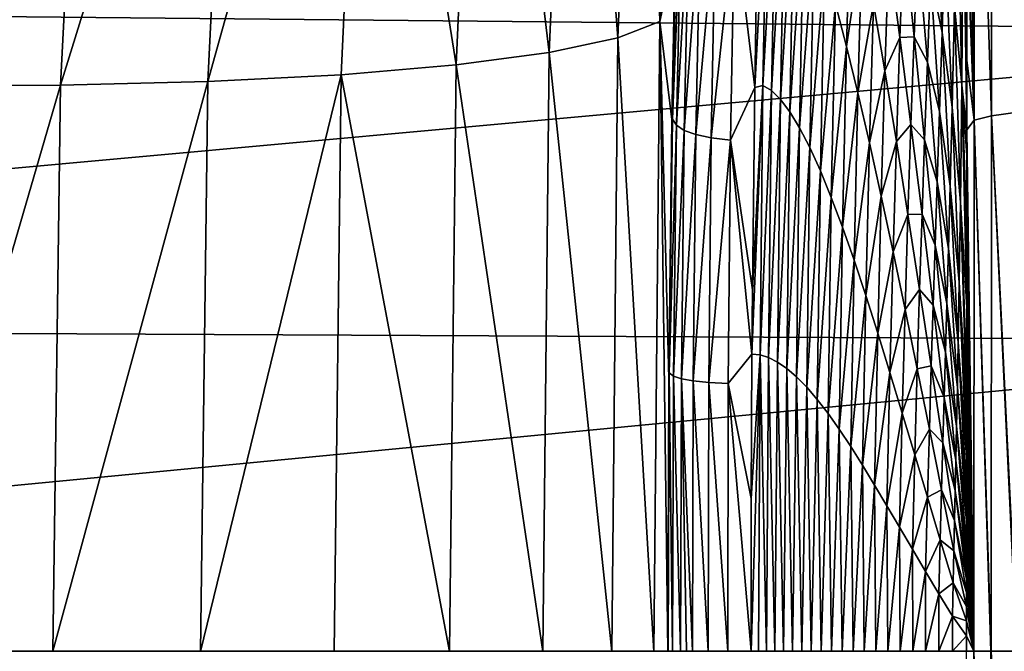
# Model space of a CAD drawing. Header units: metres. Extents: x -128 to 146, y -23 to 80.
# Tile 92 of 113: x 137.26 to 141.48, y 0 to 2.71. Entities that reach past the tile are written whole.
import ezdxf

# ---------------------------------------------------------------- set-up
doc = ezdxf.new("R2010")
doc.units = ezdxf.units.M
doc.layers.add('solid_509241_SW0001', color=7, linetype='CONTINUOUS')

msp = doc.modelspace()

# ---------------------------------------------------------------- linework, layer by layer
at = {"layer": 'solid_509241_SW0001'}
for points in [[(139.928604, 5.196701, -25.081459), (140.107346, 5.333454, -25.736666), (140.003174, 2.699121, -26.164206)], [(140.003174, 2.699121, -26.164206), (140.107346, 5.333454, -25.736666), (140.068314, 3.002929, -26.816273)], [(139.636429, 5.076523, -24.464907), (139.928604, 5.196701, -25.081459), (139.823349, 2.628612, -25.494438)], [(139.823349, 2.628612, -25.494438), (139.928604, 5.196701, -25.081459), (140.003174, 2.699121, -26.164206)], [(139.239731, 4.976585, -23.905807), (139.636429, 5.076523, -24.464907), (139.529175, 2.565876, -24.86562)], [(139.529175, 2.565876, -24.86562), (139.636429, 5.076523, -24.464907), (139.823349, 2.628612, -25.494438)], [(138.75061, 4.899935, -23.421213), (139.239731, 4.976585, -23.905807), (139.129593, 2.512826, -24.296923)], [(139.129593, 2.512826, -24.296923), (139.239731, 4.976585, -23.905807), (139.529175, 2.565876, -24.86562)], [(138.065826, 2.441911, -23.406898), (138.75061, 4.899935, -23.421213), (138.63681, 2.47108, -23.805691)], [(138.065826, 2.441911, -23.406898), (138.183975, 4.84891, -23.0259), (138.75061, 4.899935, -23.421213)], [(138.63681, 2.47108, -23.805691), (138.75061, 4.899935, -23.421213), (139.129593, 2.512826, -24.296923)], [(136.760834, 2.424451, -22.932096), (136.889145, 4.829131, -22.548239), (137.557114, 4.825066, -22.73192)], [(136.760834, 2.424451, -22.932096), (137.557114, 4.825066, -22.73192), (137.434097, 2.426208, -23.112711)], [(137.434097, 2.426208, -23.112711), (138.183975, 4.84891, -23.0259), (138.065826, 2.441911, -23.406898)], [(137.434097, 2.426208, -23.112711), (137.557114, 4.825066, -22.73192), (138.183975, 4.84891, -23.0259)], [(141.350616, 4.520155, -78.475143), (141.424454, 4.557742, -78.633148), (141.423569, 2.29491, -79.035934)], [(141.423569, 2.29491, -79.035934), (141.424454, 4.557742, -78.633148), (141.536469, 2.310904, -79.173141)], [(141.424454, 4.557742, -78.633148), (141.536957, 4.589752, -78.767868), (141.536469, 2.310904, -79.173141)], [(141.349243, 2.276073, -78.874847), (141.320023, 4.136559, -78.383751), (141.350616, 4.520155, -78.475143)], [(141.349243, 2.276073, -78.874847), (141.350616, 4.520155, -78.475143), (141.423569, 2.29491, -79.035934)], [(141.349243, 2.276073, -78.874847), (141.319733, 3.772978, -78.460083), (141.320023, 4.136559, -78.383751)], [(129.853088, 2.789958, 22.830158), (143.682312, 2.658035, 22.845894), (143.681198, 3.97619, 22.653696)], [(141.349243, 2.276073, -78.874847), (141.319122, 3.05907, -78.588898), (141.319733, 3.772978, -78.460083)], [(140.409439, 2.415932, -55.082745), (140.418915, 2.967629, -55.137455), (140.464355, 3.460566, -56.508732)], [(140.444366, 2.425293, -56.376255), (140.409439, 2.415932, -55.082745), (140.464355, 3.460566, -56.508732)], [(140.444366, 2.425293, -56.376255), (140.464355, 3.460566, -56.508732), (140.500504, 3.42729, -57.826881)], [(140.480957, 2.40272, -57.677608), (140.444366, 2.425293, -56.376255), (140.500504, 3.42729, -57.826881)], [(140.480957, 2.40272, -57.677608), (140.500504, 3.42729, -57.826881), (140.538574, 3.372802, -59.153515)], [(140.519424, 2.365164, -58.98584), (140.480957, 2.40272, -57.677608), (140.538574, 3.372802, -59.153515)], [(140.519424, 2.365164, -58.98584), (140.538574, 3.372802, -59.153515), (140.578522, 3.2965, -60.484806)], [(141.26474, 2.766001, -77.470604), (141.276077, 3.366376, -77.581398), (141.296677, 2.425668, -78.214989)], [(141.296677, 2.425668, -78.214989), (141.276077, 3.366376, -77.581398), (141.302658, 3.348902, -78.170731)], [(141.296677, 2.425668, -78.214989), (141.302658, 3.348902, -78.170731), (141.318359, 2.234305, -78.703743)], [(141.318649, 2.533448, -78.666275), (141.318359, 2.234305, -78.703743), (141.302658, 3.348902, -78.170731)], [(141.319122, 3.05907, -78.588898), (141.318649, 2.533448, -78.666275), (141.302658, 3.348902, -78.170731)], [(140.559692, 2.312127, -60.2981), (140.519424, 2.365164, -58.98584), (140.578522, 3.2965, -60.484806)], [(140.559692, 2.312127, -60.2981), (140.578522, 3.2965, -60.484806), (140.620255, 3.198127, -61.817085)], [(140.80249, 2.592485, -67.082115), (140.754913, 2.773894, -65.782913), (140.822342, 3.295956, -67.341156)], [(140.80249, 2.592485, -67.082115), (140.822342, 3.295956, -67.341156), (140.869736, 3.044998, -68.621605)], [(141.16217, 2.889443, -75.263306), (141.177383, 3.298048, -75.459206), (141.212006, 2.652185, -76.380867)], [(141.212006, 2.652185, -76.380867), (141.177383, 3.298048, -75.459206), (141.224503, 3.070293, -76.537117)], [(140.078445, 3.27433, -30.697319), (140.056488, 2.280842, -30.711903), (140.068314, 3.002929, -26.816273)], [(140.095581, 3.236609, -34.707539), (140.056488, 2.280842, -30.711903), (140.078445, 3.27433, -30.697319)], [(140.074081, 2.254626, -34.720581), (140.056488, 2.280842, -30.711903), (140.095581, 3.236609, -34.707539)], [(140.074081, 2.254626, -34.720581), (140.095581, 3.236609, -34.707539), (140.128113, 3.204188, -38.73304)], [(140.074081, 2.254626, -34.720581), (140.128113, 3.204188, -38.73304), (140.107437, 2.232433, -38.740833)], [(140.107437, 2.232433, -38.740833), (140.128113, 3.204188, -38.73304), (140.176483, 3.177126, -42.783863)], [(140.107437, 2.232433, -38.740833), (140.176483, 3.177126, -42.783863), (140.156906, 2.214311, -42.780266)], [(140.156906, 2.214311, -42.780266), (140.176483, 3.177126, -42.783863), (140.241287, 3.155678, -46.868313)], [(140.60173, 2.243372, -61.611637), (140.559692, 2.312127, -60.2981), (140.620255, 3.198127, -61.817085)], [(140.60173, 2.243372, -61.611637), (140.620255, 3.198127, -61.817085), (140.663651, 3.077815, -63.146702)], [(140.156906, 2.214311, -42.780266), (140.241287, 3.155678, -46.868313), (140.222946, 2.200449, -46.84515)], [(140.222946, 2.200449, -46.84515), (140.241287, 3.155678, -46.868313), (140.32309, 3.139906, -50.992653)], [(140.222946, 2.200449, -46.84515), (140.32309, 3.139906, -50.992653), (140.305984, 2.19089, -50.940231)], [(140.305984, 2.19089, -50.940231), (140.32309, 3.139906, -50.992653), (140.409439, 2.415932, -55.082745)], [(140.32309, 3.139906, -50.992653), (140.418915, 2.967629, -55.137455), (140.409439, 2.415932, -55.082745)], [(140.645447, 2.158962, -62.923714), (140.60173, 2.243372, -61.611637), (140.663651, 3.077815, -63.146702)], [(140.645447, 2.158962, -62.923714), (140.663651, 3.077815, -63.146702), (140.708572, 2.936098, -64.469902)], [(140.851151, 2.393497, -68.364143), (140.80249, 2.592485, -67.082115), (140.869736, 3.044998, -68.621605)], [(140.851151, 2.393497, -68.364143), (140.869736, 3.044998, -68.621605), (140.917953, 2.774399, -69.877373)], [(141.031158, 2.629673, -72.520828), (140.983978, 2.988518, -71.341026), (141.047653, 3.063177, -72.739647)], [(141.031158, 2.629673, -72.520828), (141.047653, 3.063177, -72.739647), (141.092453, 2.633816, -73.858444)], [(141.092453, 2.633816, -73.858444), (141.047653, 3.063177, -72.739647), (141.107315, 3.025332, -74.049583)], [(141.212006, 2.652185, -76.380867), (141.224503, 3.070293, -76.537117), (141.255005, 2.331695, -77.35434)], [(141.255005, 2.331695, -77.35434), (141.224503, 3.070293, -76.537117), (141.26474, 2.766001, -77.470604)], [(141.349243, 2.276073, -78.874847), (141.318649, 2.533448, -78.666275), (141.319122, 3.05907, -78.588898)], [(140.003174, 2.699121, -26.164206), (140.068314, 3.002929, -26.816273), (140.053741, 2.278307, -26.897341)], [(140.056488, 2.280842, -30.711903), (140.053741, 2.278307, -26.897341), (140.068314, 3.002929, -26.816273)], [(141.092453, 2.633816, -73.858444), (141.107315, 3.025332, -74.049583), (141.149139, 2.524568, -75.095833)], [(141.149139, 2.524568, -75.095833), (141.107315, 3.025332, -74.049583), (141.16217, 2.889443, -75.263306)], [(140.966797, 2.486817, -71.105629), (140.917953, 2.774399, -69.877373), (140.983978, 2.988518, -71.341026)], [(140.966797, 2.486817, -71.105629), (140.983978, 2.988518, -71.341026), (141.031158, 2.629673, -72.520828)], [(140.69072, 2.05926, -64.231506), (140.645447, 2.158962, -62.923714), (140.708572, 2.936098, -64.469902)], [(140.69072, 2.05926, -64.231506), (140.708572, 2.936098, -64.469902), (140.754913, 2.773894, -65.782913)], [(141.149139, 2.524568, -75.095833), (141.16217, 2.889443, -75.263306), (141.200592, 2.313394, -76.226044)], [(141.200592, 2.313394, -76.226044), (141.16217, 2.889443, -75.263306), (141.212006, 2.652185, -76.380867)], [(129.853088, 2.789958, 22.830158), (129.853088, 1.397561, 22.9575), (143.682312, 2.658035, 22.845894)], [(140.737457, 1.944923, -65.532188), (140.69072, 2.05926, -64.231506), (140.754913, 2.773894, -65.782913)], [(140.737457, 1.944923, -65.532188), (140.754913, 2.773894, -65.782913), (140.80249, 2.592485, -67.082115)], [(140.900742, 2.178878, -69.626091), (140.851151, 2.393497, -68.364143), (140.917953, 2.774399, -69.877373)], [(140.900742, 2.178878, -69.626091), (140.917953, 2.774399, -69.877373), (140.966797, 2.486817, -71.105629)], [(141.255005, 2.331695, -77.35434), (141.26474, 2.766001, -77.470604), (141.290695, 1.924114, -78.167992)], [(141.290695, 1.924114, -78.167992), (141.26474, 2.766001, -77.470604), (141.296677, 2.425668, -78.214989)], [(129.853088, 1.397561, 22.9575), (143.683609, 1.330919, 22.96146), (143.682312, 2.658035, 22.845894)], [(139.823349, 2.628612, -25.494438), (140.003174, 2.699121, -26.164206), (139.976639, -0.000146, -26.309765)], [(140.003174, 2.699121, -26.164206), (140.036636, 0, -27.00498), (139.976639, -0.000146, -26.309765)], [(140.003174, 2.699121, -26.164206), (140.040726, 1.169411, -26.97711), (140.036636, 0, -27.00498)], [(140.003174, 2.699121, -26.164206), (140.053741, 2.278307, -26.897341), (140.040726, 1.169411, -26.97711)], [(139.529175, 2.565876, -24.86562), (139.823349, 2.628612, -25.494438), (139.796494, -0.000164, -25.634901)], [(139.823349, 2.628612, -25.494438), (139.976639, -0.000146, -26.309765), (139.796494, -0.000164, -25.634901)], [(141.016113, 2.185107, -72.304176), (140.966797, 2.486817, -71.105629), (141.031158, 2.629673, -72.520828)], [(141.016113, 2.185107, -72.304176), (141.031158, 2.629673, -72.520828), (141.078598, 2.257067, -73.664635)], [(141.078598, 2.257067, -73.664635), (141.031158, 2.629673, -72.520828), (141.092453, 2.633816, -73.858444)], [(141.078598, 2.257067, -73.664635), (141.092453, 2.633816, -73.858444), (141.137329, 2.191628, -74.935905)], [(141.137329, 2.191628, -74.935905), (141.092453, 2.633816, -73.858444), (141.149139, 2.524568, -75.095833)], [(141.200592, 2.313394, -76.226044), (141.212006, 2.652185, -76.380867), (141.246735, 1.993168, -77.248146)], [(141.246735, 1.993168, -77.248146), (141.212006, 2.652185, -76.380867), (141.255005, 2.331695, -77.35434)], [(140.785538, 1.816885, -66.823021), (140.737457, 1.944923, -65.532188), (140.80249, 2.592485, -67.082115)], [(140.785538, 1.816885, -66.823021), (140.80249, 2.592485, -67.082115), (140.851151, 2.393497, -68.364143)], [(139.129593, 2.512826, -24.296923), (139.529175, 2.565876, -24.86562), (139.501709, -0.000172, -25.001663)], [(139.529175, 2.565876, -24.86562), (139.796494, -0.000164, -25.634901), (139.501709, -0.000172, -25.001663)], [(141.349243, 2.276073, -78.874847), (141.318359, 2.234305, -78.703743), (141.318649, 2.533448, -78.666275)], [(138.63681, 2.47108, -23.805691), (139.129593, 2.512826, -24.296923), (139.101257, -0.000168, -24.429361)], [(139.129593, 2.512826, -24.296923), (139.501709, -0.000172, -25.001663), (139.101257, -0.000168, -24.429361)], [(141.137329, 2.191628, -74.935905), (141.149139, 2.524568, -75.095833), (141.190964, 2.012058, -76.096161)], [(141.190964, 2.012058, -76.096161), (141.149139, 2.524568, -75.095833), (141.200592, 2.313394, -76.226044)], [(138.63681, 2.47108, -23.805691), (138.607346, -0.000154, -23.935448), (138.035049, -0.000129, -23.534981)], [(138.065826, 2.441911, -23.406898), (138.63681, 2.47108, -23.805691), (138.035049, -0.000129, -23.534981)], [(138.63681, 2.47108, -23.805691), (139.101257, -0.000168, -24.429361), (138.607346, -0.000154, -23.935448)], [(140.951111, 1.950843, -70.865585), (140.900742, 2.178878, -69.626091), (140.966797, 2.486817, -71.105629)], [(140.951111, 1.950843, -70.865585), (140.966797, 2.486817, -71.105629), (141.016113, 2.185107, -72.304176)], [(137.434097, 2.426208, -23.112711), (137.401825, -0.000094, -23.240175), (136.726959, -0.00005, -23.060019)], [(136.760834, 2.424451, -22.932096), (137.434097, 2.426208, -23.112711), (136.726959, -0.00005, -23.060019)], [(138.065826, 2.441911, -23.406898), (138.035049, -0.000129, -23.534981), (137.401825, -0.000094, -23.240175)], [(137.434097, 2.426208, -23.112711), (138.065826, 2.441911, -23.406898), (137.401825, -0.000094, -23.240175)], [(140.305984, 2.19089, -50.940231), (140.409439, 2.415932, -55.082745), (140.399506, 1.549193, -55.025494)], [(140.397446, 1.272945, -55.013561), (140.399506, 1.549193, -55.025494), (140.444366, 2.425293, -56.376255)], [(140.43219, 1.27052, -56.288677), (140.397446, 1.272945, -55.013561), (140.444366, 2.425293, -56.376255)], [(140.399506, 1.549193, -55.025494), (140.409439, 2.415932, -55.082745), (140.444366, 2.425293, -56.376255)], [(140.43219, 1.27052, -56.288677), (140.444366, 2.425293, -56.376255), (140.480957, 2.40272, -57.677608)], [(141.290695, 1.924114, -78.167992), (141.296677, 2.425668, -78.214989), (141.317566, 1.472677, -78.778)], [(141.318253, 2.124171, -78.716362), (141.296677, 2.425668, -78.214989), (141.318359, 2.234305, -78.703743)], [(141.317581, 1.485523, -78.776993), (141.317566, 1.472677, -78.778), (141.296677, 2.425668, -78.214989)], [(141.317902, 1.784097, -78.751297), (141.317581, 1.485523, -78.776993), (141.296677, 2.425668, -78.214989)], [(141.318253, 2.124171, -78.716362), (141.317902, 1.784097, -78.751297), (141.296677, 2.425668, -78.214989)], [(140.468719, 1.259047, -57.56913), (140.43219, 1.27052, -56.288677), (140.480957, 2.40272, -57.677608)], [(140.468719, 1.259047, -57.56913), (140.480957, 2.40272, -57.677608), (140.519424, 2.365164, -58.98584)], [(140.506989, 1.239666, -58.853611), (140.468719, 1.259047, -57.56913), (140.519424, 2.365164, -58.98584)], [(140.506989, 1.239666, -58.853611), (140.519424, 2.365164, -58.98584), (140.559692, 2.312127, -60.2981)], [(140.834824, 1.676339, -68.101501), (140.785538, 1.816885, -66.823021), (140.851151, 2.393497, -68.364143)], [(140.834824, 1.676339, -68.101501), (140.851151, 2.393497, -68.364143), (140.900742, 2.178878, -69.626091)], [(141.246735, 1.993168, -77.248146), (141.255005, 2.331695, -77.35434), (141.28566, 1.581292, -78.112099)], [(141.28566, 1.581292, -78.112099), (141.255005, 2.331695, -77.35434), (141.290695, 1.924114, -78.167992)], [(140.043335, 1.192679, -30.728628), (140.040726, 1.169411, -26.97711), (140.053741, 2.278307, -26.897341)], [(140.056488, 2.280842, -30.711903), (140.043335, 1.192679, -30.728628), (140.053741, 2.278307, -26.897341)], [(140.074081, 2.254626, -34.720581), (140.043335, 1.192679, -30.728628), (140.056488, 2.280842, -30.711903)], [(140.546997, 1.212079, -60.140553), (140.506989, 1.239666, -58.853611), (140.559692, 2.312127, -60.2981)], [(140.546997, 1.212079, -60.140553), (140.559692, 2.312127, -60.2981), (140.60173, 2.243372, -61.611637)], [(141.190964, 2.012058, -76.096161), (141.200592, 2.313394, -76.226044), (141.239014, 1.726665, -77.138603)], [(141.239014, 1.726665, -77.138603), (141.200592, 2.313394, -76.226044), (141.246735, 1.993168, -77.248146)], [(141.349243, 2.276073, -78.874847), (141.423569, 2.29491, -79.035934), (141.422302, 0.000002, -79.172096)], [(141.423569, 2.29491, -79.035934), (141.532928, 0.000002, -79.307343), (141.422302, 0.000002, -79.172096)], [(141.423569, 2.29491, -79.035934), (141.536469, 2.310904, -79.173141), (141.535629, 0.000002, -79.309891)], [(141.423569, 2.29491, -79.035934), (141.535629, 0.000002, -79.309891), (141.532928, 0.000002, -79.307343)], [(140.061295, 1.178998, -34.747719), (140.043335, 1.192679, -30.728628), (140.074081, 2.254626, -34.720581)], [(140.061295, 1.178998, -34.747719), (140.074081, 2.254626, -34.720581), (140.107437, 2.232433, -38.740833)], [(140.588684, 1.176137, -61.428425), (140.546997, 1.212079, -60.140553), (140.60173, 2.243372, -61.611637)], [(140.588684, 1.176137, -61.428425), (140.60173, 2.243372, -61.611637), (140.645447, 2.158962, -62.923714)], [(141.065781, 1.872184, -73.471405), (141.016113, 2.185107, -72.304176), (141.078598, 2.257067, -73.664635)], [(141.065781, 1.872184, -73.471405), (141.078598, 2.257067, -73.664635), (141.126129, 1.873915, -74.771248)], [(141.126129, 1.873915, -74.771248), (141.078598, 2.257067, -73.664635), (141.137329, 2.191628, -74.935905)], [(141.349243, 2.276073, -78.874847), (141.347504, 0.000001, -79.010132), (141.318359, 2.234305, -78.703743)], [(141.349243, 2.276073, -78.874847), (141.421158, 0.000002, -79.17025), (141.347504, 0.000001, -79.010132)], [(141.349243, 2.276073, -78.874847), (141.422302, 0.000002, -79.172096), (141.421158, 0.000002, -79.17025)], [(140.061295, 1.178998, -34.747719), (140.107437, 2.232433, -38.740833), (140.095352, 1.16758, -38.77327)], [(140.095352, 1.16758, -38.77327), (140.107437, 2.232433, -38.740833), (140.156906, 2.214311, -42.780266)], [(140.095352, 1.16758, -38.77327), (140.156906, 2.214311, -42.780266), (140.145676, 1.158453, -42.809521)], [(140.145676, 1.158453, -42.809521), (140.156906, 2.214311, -42.780266), (140.222946, 2.200449, -46.84515)], [(140.145676, 1.158453, -42.809521), (140.222946, 2.200449, -46.84515), (140.212524, 1.15172, -46.859974)], [(140.212524, 1.15172, -46.859974), (140.222946, 2.200449, -46.84515), (140.305984, 2.19089, -50.940231)], [(141.347504, 0.000001, -79.010132), (141.318253, 2.124171, -78.716362), (141.318359, 2.234305, -78.703743)], [(140.212524, 1.15172, -46.859974), (140.305984, 2.19089, -50.940231), (140.296158, 1.147407, -50.927269)], [(140.296158, 1.147407, -50.927269), (140.305984, 2.19089, -50.940231), (140.397446, 1.272945, -55.013561)], [(140.305984, 2.19089, -50.940231), (140.399506, 1.549193, -55.025494), (140.397446, 1.272945, -55.013561)], [(140.632019, 1.131855, -62.715706), (140.588684, 1.176137, -61.428425), (140.645447, 2.158962, -62.923714)], [(140.632019, 1.131855, -62.715706), (140.645447, 2.158962, -62.923714), (140.69072, 2.05926, -64.231506)], [(140.885193, 1.524719, -69.365456), (140.834824, 1.676339, -68.101501), (140.900742, 2.178878, -69.626091)], [(140.885193, 1.524719, -69.365456), (140.900742, 2.178878, -69.626091), (140.951111, 1.950843, -70.865585)], [(141.002106, 1.71177, -72.080788), (140.951111, 1.950843, -70.865585), (141.016113, 2.185107, -72.304176)], [(141.002106, 1.71177, -72.080788), (141.016113, 2.185107, -72.304176), (141.065781, 1.872184, -73.471405)], [(141.126129, 1.873915, -74.771248), (141.137329, 2.191628, -74.935905), (141.18219, 1.739908, -75.971268)], [(141.18219, 1.739908, -75.971268), (141.137329, 2.191628, -74.935905), (141.190964, 2.012058, -76.096161)], [(141.347504, 0.000001, -79.010132), (141.317902, 1.784097, -78.751297), (141.318253, 2.124171, -78.716362)], [(140.676926, 1.079421, -64.000824), (140.632019, 1.131855, -62.715706), (140.69072, 2.05926, -64.231506)], [(140.676926, 1.079421, -64.000824), (140.69072, 2.05926, -64.231506), (140.737457, 1.944923, -65.532188)], [(141.18219, 1.739908, -75.971268), (141.190964, 2.012058, -76.096161), (141.232727, 1.491064, -77.050247)], [(141.232727, 1.491064, -77.050247), (141.190964, 2.012058, -76.096161), (141.239014, 1.726665, -77.138603)], [(141.239014, 1.726665, -77.138603), (141.246735, 1.993168, -77.248146), (141.281525, 1.324783, -78.060883)], [(141.281525, 1.324783, -78.060883), (141.246735, 1.993168, -77.248146), (141.28566, 1.581292, -78.112099)], [(140.723358, 1.019186, -65.282204), (140.676926, 1.079421, -64.000824), (140.737457, 1.944923, -65.532188)], [(140.723358, 1.019186, -65.282204), (140.737457, 1.944923, -65.532188), (140.785538, 1.816885, -66.823021)], [(140.936554, 1.363662, -70.613121), (140.885193, 1.524719, -69.365456), (140.951111, 1.950843, -70.865585)], [(140.936554, 1.363662, -70.613121), (140.951111, 1.950843, -70.865585), (141.002106, 1.71177, -72.080788)], [(141.28566, 1.581292, -78.112099), (141.290695, 1.924114, -78.167992), (141.317123, 1.077698, -78.804672)], [(141.317276, 1.210767, -78.796585), (141.290695, 1.924114, -78.167992), (141.317566, 1.472677, -78.778)], [(141.317276, 1.210767, -78.796585), (141.317123, 1.077698, -78.804672), (141.290695, 1.924114, -78.167992)], [(141.053604, 1.464084, -73.270393), (141.002106, 1.71177, -72.080788), (141.065781, 1.872184, -73.471405)], [(141.053604, 1.464084, -73.270393), (141.065781, 1.872184, -73.471405), (141.115646, 1.550884, -74.606316)], [(141.115646, 1.550884, -74.606316), (141.065781, 1.872184, -73.471405), (141.126129, 1.873915, -74.771248)], [(141.115646, 1.550884, -74.606316), (141.126129, 1.873915, -74.771248), (141.173676, 1.483206, -75.840057)], [(141.173676, 1.483206, -75.840057), (141.126129, 1.873915, -74.771248), (141.18219, 1.739908, -75.971268)], [(140.771225, 0.951657, -66.558319), (140.723358, 1.019186, -65.282204), (140.785538, 1.816885, -66.823021)], [(140.771225, 0.951657, -66.558319), (140.785538, 1.816885, -66.823021), (140.834824, 1.676339, -68.101501)], [(141.347504, 0.000001, -79.010132), (141.317581, 1.485523, -78.776993), (141.317902, 1.784097, -78.751297)], [(141.173676, 1.483206, -75.840057), (141.18219, 1.739908, -75.971268), (141.226944, 1.281619, -76.964432)], [(141.226944, 1.281619, -76.964432), (141.18219, 1.739908, -75.971268), (141.232727, 1.491064, -77.050247)], [(140.98877, 1.194922, -71.84314), (140.936554, 1.363662, -70.613121), (141.002106, 1.71177, -72.080788)], [(140.98877, 1.194922, -71.84314), (141.002106, 1.71177, -72.080788), (141.053604, 1.464084, -73.270393)], [(141.232727, 1.491064, -77.050247), (141.239014, 1.726665, -77.138603), (141.27742, 1.132617, -78.001213)], [(141.27742, 1.132617, -78.001213), (141.239014, 1.726665, -77.138603), (141.281525, 1.324783, -78.060883)], [(140.82048, 0.877485, -67.827782), (140.771225, 0.951657, -66.558319), (140.834824, 1.676339, -68.101501)], [(140.82048, 0.877485, -67.827782), (140.834824, 1.676339, -68.101501), (140.885193, 1.524719, -69.365456)], [(141.281525, 1.324783, -78.060883), (141.28566, 1.581292, -78.112099), (141.316833, 0.832966, -78.817116)], [(141.316971, 0.946968, -78.811699), (141.28566, 1.581292, -78.112099), (141.317123, 1.077698, -78.804672)], [(141.316971, 0.946968, -78.811699), (141.316833, 0.832966, -78.817116), (141.28566, 1.581292, -78.112099)], [(140.871048, 0.797457, -69.089394), (140.82048, 0.877485, -67.827782), (140.885193, 1.524719, -69.365456)], [(140.871048, 0.797457, -69.089394), (140.885193, 1.524719, -69.365456), (140.936554, 1.363662, -70.613121)], [(141.105499, 1.21013, -74.433609), (141.053604, 1.464084, -73.270393), (141.115646, 1.550884, -74.606316)], [(141.105499, 1.21013, -74.433609), (141.115646, 1.550884, -74.606316), (141.165619, 1.223823, -75.708458)], [(141.165619, 1.223823, -75.708458), (141.115646, 1.550884, -74.606316), (141.173676, 1.483206, -75.840057)], [(141.165619, 1.223823, -75.708458), (141.173676, 1.483206, -75.840057), (141.221146, 1.087578, -76.871162)], [(141.221146, 1.087578, -76.871162), (141.173676, 1.483206, -75.840057), (141.226944, 1.281619, -76.964432)], [(141.226944, 1.281619, -76.964432), (141.232727, 1.491064, -77.050247), (141.274384, 0.964545, -77.958656)], [(141.274384, 0.964545, -77.958656), (141.232727, 1.491064, -77.050247), (141.27742, 1.132617, -78.001213)], [(141.347504, 0.000001, -79.010132), (141.317566, 1.472677, -78.778), (141.317581, 1.485523, -78.776993)], [(141.041748, 1.020284, -73.054565), (140.98877, 1.194922, -71.84314), (141.053604, 1.464084, -73.270393)], [(141.041748, 1.020284, -73.054565), (141.053604, 1.464084, -73.270393), (141.105499, 1.21013, -74.433609)], [(141.347504, 0.000001, -79.010132), (141.317276, 1.210767, -78.796585), (141.317566, 1.472677, -78.778)], [(129.853088, 1.397561, 22.9575), (129.853088, 0, 23), (143.683609, 1.330919, 22.96146)], [(140.922852, 0.712469, -70.342171), (140.871048, 0.797457, -69.089394), (140.936554, 1.363662, -70.613121)], [(140.922852, 0.712469, -70.342171), (140.936554, 1.363662, -70.613121), (140.98877, 1.194922, -71.84314)], [(129.853088, 0, 23), (143.684784, 0, 23), (143.683609, 1.330919, 22.96146)], [(141.27742, 1.132617, -78.001213), (141.281525, 1.324783, -78.060883), (141.31662, 0.658841, -78.824181)], [(141.31665, 0.682328, -78.823204), (141.281525, 1.324783, -78.060883), (141.316833, 0.832966, -78.817116)], [(141.31665, 0.682328, -78.823204), (141.31662, 0.658841, -78.824181), (141.281525, 1.324783, -78.060883)], [(140.296158, 1.147407, -50.927269), (140.397446, 1.272945, -55.013561), (140.394455, 0.654261, -54.996292)], [(140.43219, 1.27052, -56.288677), (140.426071, 0, -56.18322), (140.393448, 0, -54.990513)], [(140.394455, 0.654261, -54.996292), (140.43219, 1.27052, -56.288677), (140.393448, 0, -54.990513)], [(140.394455, 0.654261, -54.996292), (140.397446, 1.272945, -55.013561), (140.43219, 1.27052, -56.288677)], [(140.43219, 1.27052, -56.288677), (140.460098, 0, -57.375885), (140.426071, 0, -56.18322)], [(140.468719, 1.259047, -57.56913), (140.460098, 0, -57.375885), (140.43219, 1.27052, -56.288677)], [(141.221146, 1.087578, -76.871162), (141.226944, 1.281619, -76.964432), (141.271576, 0.819321, -77.916245)], [(141.271576, 0.819321, -77.916245), (141.226944, 1.281619, -76.964432), (141.274384, 0.964545, -77.958656)], [(140.468719, 1.259047, -57.56913), (140.495575, 0, -58.568516), (140.460098, 0, -57.375885)], [(140.506989, 1.239666, -58.853611), (140.495575, 0, -58.568516), (140.468719, 1.259047, -57.56913)], [(140.506989, 1.239666, -58.853611), (140.532455, 0, -59.761105), (140.495575, 0, -58.568516)], [(140.546997, 1.212079, -60.140553), (140.532455, 0, -59.761105), (140.506989, 1.239666, -58.853611)], [(141.1577, 0.952055, -75.570114), (141.105499, 1.21013, -74.433609), (141.165619, 1.223823, -75.708458)], [(141.1577, 0.952055, -75.570114), (141.165619, 1.223823, -75.708458), (141.215637, 0.893262, -76.778053)], [(141.215637, 0.893262, -76.778053), (141.165619, 1.223823, -75.708458), (141.221146, 1.087578, -76.871162)], [(140.043335, 1.192679, -30.728628), (140.057251, 0, -34.789406), (140.038986, 0, -30.747711)], [(140.043335, 1.192679, -30.728628), (140.038986, 0, -30.747711), (140.040726, 1.169411, -26.97711)], [(140.061295, 1.178998, -34.747719), (140.057251, 0, -34.789406), (140.043335, 1.192679, -30.728628)], [(140.546997, 1.212079, -60.140553), (140.57077, 0, -60.953651), (140.532455, 0, -59.761105)], [(140.588684, 1.176137, -61.428425), (140.57077, 0, -60.953651), (140.546997, 1.212079, -60.140553)], [(140.97583, 0.623484, -71.585388), (140.922852, 0.712469, -70.342171), (140.98877, 1.194922, -71.84314)], [(140.97583, 0.623484, -71.585388), (140.98877, 1.194922, -71.84314), (141.041748, 1.020284, -73.054565)], [(141.095398, 0.841467, -74.246841), (141.041748, 1.020284, -73.054565), (141.105499, 1.21013, -74.433609)], [(141.095398, 0.841467, -74.246841), (141.105499, 1.21013, -74.433609), (141.1577, 0.952055, -75.570114)], [(141.347504, 0.000001, -79.010132), (141.317123, 1.077698, -78.804672), (141.317276, 1.210767, -78.796585)], [(140.040726, 1.169411, -26.97711), (140.038986, 0, -30.747711), (140.036636, 0, -27.00498)], [(140.061295, 1.178998, -34.747719), (140.091843, 0, -38.83094), (140.057251, 0, -34.789406)], [(140.061295, 1.178998, -34.747719), (140.095352, 1.16758, -38.77327), (140.091843, 0, -38.83094)], [(140.095352, 1.16758, -38.77327), (140.117142, 0, -40.999474), (140.091843, 0, -38.83094)], [(140.095352, 1.16758, -38.77327), (140.142776, 0, -42.872314), (140.117142, 0, -40.999474)], [(140.095352, 1.16758, -38.77327), (140.145676, 1.158453, -42.809521), (140.142776, 0, -42.872314)], [(140.145676, 1.158453, -42.809521), (140.210037, 0, -46.913475), (140.142776, 0, -42.872314)], [(140.145676, 1.158453, -42.809521), (140.212524, 1.15172, -46.859974), (140.210037, 0, -46.913475)], [(140.212524, 1.15172, -46.859974), (140.293625, 0, -50.954231), (140.210037, 0, -46.913475)], [(140.212524, 1.15172, -46.859974), (140.296158, 1.147407, -50.927269), (140.293625, 0, -50.954231)], [(140.296158, 1.147407, -50.927269), (140.393448, 0, -54.990513), (140.293625, 0, -50.954231)], [(140.296158, 1.147407, -50.927269), (140.394455, 0.654261, -54.996292), (140.393448, 0, -54.990513)], [(140.588684, 1.176137, -61.428425), (140.610489, 0, -62.146152), (140.57077, 0, -60.953651)], [(140.632019, 1.131855, -62.715706), (140.610489, 0, -62.146152), (140.588684, 1.176137, -61.428425)], [(140.632019, 1.131855, -62.715706), (140.651657, 0, -63.338612), (140.610489, 0, -62.146152)], [(140.676926, 1.079421, -64.000824), (140.651657, 0, -63.338612), (140.632019, 1.131855, -62.715706)], [(141.274384, 0.964545, -77.958656), (141.27742, 1.132617, -78.001213), (141.316498, 0.558423, -78.827339)], [(141.316498, 0.558423, -78.827339), (141.27742, 1.132617, -78.001213), (141.31662, 0.658841, -78.824181)], [(140.676926, 1.079421, -64.000824), (140.694229, 0, -64.531021), (140.651657, 0, -63.338612)], [(140.723358, 1.019186, -65.282204), (140.694229, 0, -64.531021), (140.676926, 1.079421, -64.000824)], [(141.215637, 0.893262, -76.778053), (141.221146, 1.087578, -76.871162), (141.268509, 0.689192, -77.865562)], [(141.268509, 0.689192, -77.865562), (141.221146, 1.087578, -76.871162), (141.271576, 0.819321, -77.916245)], [(141.347504, 0.000001, -79.010132), (141.316971, 0.946968, -78.811699), (141.317123, 1.077698, -78.804672)], [(140.723358, 1.019186, -65.282204), (140.738235, 0, -65.723389), (140.694229, 0, -64.531021)], [(140.771225, 0.951657, -66.558319), (140.738235, 0, -65.723389), (140.723358, 1.019186, -65.282204)], [(141.029922, 0.531479, -72.818527), (140.97583, 0.623484, -71.585388), (141.041748, 1.020284, -73.054565)], [(141.029922, 0.531479, -72.818527), (141.041748, 1.020284, -73.054565), (141.095398, 0.841467, -74.246841)], [(140.771225, 0.951657, -66.558319), (140.783661, 0, -66.91571), (140.738235, 0, -65.723389)], [(140.82048, 0.877485, -67.827782), (140.783661, 0, -66.91571), (140.771225, 0.951657, -66.558319)], [(141.149673, 0.660033, -75.4198), (141.095398, 0.841467, -74.246841), (141.1577, 0.952055, -75.570114)], [(141.149673, 0.660033, -75.4198), (141.1577, 0.952055, -75.570114), (141.210144, 0.69168, -76.680214)], [(141.210144, 0.69168, -76.680214), (141.1577, 0.952055, -75.570114), (141.215637, 0.893262, -76.778053)], [(141.271576, 0.819321, -77.916245), (141.274384, 0.964545, -77.958656), (141.316345, 0.450217, -78.829979)], [(141.316345, 0.450217, -78.829979), (141.274384, 0.964545, -77.958656), (141.316498, 0.558423, -78.827339)], [(141.347504, 0.000001, -79.010132), (141.316833, 0.832966, -78.817116), (141.316971, 0.946968, -78.811699)], [(141.210144, 0.69168, -76.680214), (141.215637, 0.893262, -76.778053), (141.265656, 0.560961, -77.816193)], [(141.265656, 0.560961, -77.816193), (141.215637, 0.893262, -76.778053), (141.268509, 0.689192, -77.865562)], [(140.82048, 0.877485, -67.827782), (140.830505, 0, -68.107971), (140.783661, 0, -66.91571)], [(140.871048, 0.797457, -69.089394), (140.830505, 0, -68.107971), (140.82048, 0.877485, -67.827782)], [(141.085098, 0.43739, -74.041298), (141.029922, 0.531479, -72.818527), (141.095398, 0.841467, -74.246841)], [(141.085098, 0.43739, -74.041298), (141.095398, 0.841467, -74.246841), (141.149673, 0.660033, -75.4198)], [(141.268509, 0.689192, -77.865562), (141.271576, 0.819321, -77.916245), (141.316269, 0.363011, -78.832001)], [(141.316284, 0.386916, -78.831421), (141.271576, 0.819321, -77.916245), (141.316345, 0.450217, -78.829979)], [(141.316284, 0.386916, -78.831421), (141.316269, 0.363011, -78.832001), (141.271576, 0.819321, -77.916245)], [(141.347504, 0.000001, -79.010132), (141.31665, 0.682328, -78.823204), (141.316833, 0.832966, -78.817116)], [(140.871048, 0.797457, -69.089394), (140.878769, 0, -69.300171), (140.830505, 0, -68.107971)], [(140.922852, 0.712469, -70.342171), (140.878769, 0, -69.300171), (140.871048, 0.797457, -69.089394)], [(140.922852, 0.712469, -70.342171), (140.928467, 0, -70.49231), (140.878769, 0, -69.300171)], [(140.97583, 0.623484, -71.585388), (140.928467, 0, -70.49231), (140.922852, 0.712469, -70.342171)], [(141.204498, 0.477283, -76.5737), (141.149673, 0.660033, -75.4198), (141.210144, 0.69168, -76.680214)], [(141.204498, 0.477283, -76.5737), (141.210144, 0.69168, -76.680214), (141.262817, 0.430349, -77.764954)], [(141.262817, 0.430349, -77.764954), (141.210144, 0.69168, -76.680214), (141.265656, 0.560961, -77.816193)], [(141.265656, 0.560961, -77.816193), (141.268509, 0.689192, -77.865562), (141.316208, 0.308618, -78.832993)], [(141.316208, 0.308618, -78.832993), (141.268509, 0.689192, -77.865562), (141.316269, 0.363011, -78.832001)], [(141.347504, 0.000001, -79.010132), (141.31662, 0.658841, -78.824181), (141.31665, 0.682328, -78.823204)], [(141.141296, 0.342062, -75.253624), (141.085098, 0.43739, -74.041298), (141.149673, 0.660033, -75.4198)], [(141.141296, 0.342062, -75.253624), (141.149673, 0.660033, -75.4198), (141.204498, 0.477283, -76.5737)], [(141.347504, 0.000001, -79.010132), (141.316498, 0.558423, -78.827339), (141.31662, 0.658841, -78.824181)], [(140.97583, 0.623484, -71.585388), (140.979568, 0, -71.684387), (140.928467, 0, -70.49231)], [(141.029922, 0.531479, -72.818527), (140.979568, 0, -71.684387), (140.97583, 0.623484, -71.585388)], [(141.262817, 0.430349, -77.764954), (141.265656, 0.560961, -77.816193), (141.316162, 0.251365, -78.833595)], [(141.316162, 0.251365, -78.833595), (141.265656, 0.560961, -77.816193), (141.316208, 0.308618, -78.832993)], [(141.347504, 0.000001, -79.010132), (141.316345, 0.450217, -78.829979), (141.316498, 0.558423, -78.827339)], [(141.029922, 0.531479, -72.818527), (141.032104, 0, -72.876396), (140.979568, 0, -71.684387)], [(141.085098, 0.43739, -74.041298), (141.032104, 0, -72.876396), (141.029922, 0.531479, -72.818527)], [(141.198517, 0.246188, -76.455681), (141.141296, 0.342062, -75.253624), (141.204498, 0.477283, -76.5737)], [(141.198517, 0.246188, -76.455681), (141.204498, 0.477283, -76.5737), (141.259857, 0.29413, -77.709419)], [(141.259857, 0.29413, -77.709419), (141.204498, 0.477283, -76.5737), (141.262817, 0.430349, -77.764954)], [(141.085098, 0.43739, -74.041298), (141.08606, 0, -74.068336), (141.032104, 0, -72.876396)], [(141.141296, 0.342062, -75.253624), (141.08606, 0, -74.068336), (141.085098, 0.43739, -74.041298)], [(141.259857, 0.29413, -77.709419), (141.262817, 0.430349, -77.764954), (141.316132, 0.192026, -78.834351)], [(141.316132, 0.192026, -78.834351), (141.262817, 0.430349, -77.764954), (141.316162, 0.251365, -78.833595)], [(141.347504, 0.000001, -79.010132), (141.316284, 0.386916, -78.831421), (141.316345, 0.450217, -78.829979)], [(141.347504, 0.000001, -79.010132), (141.316269, 0.363011, -78.832001), (141.316284, 0.386916, -78.831421)], [(141.141296, 0.342062, -75.253624), (141.141449, 0, -75.260208), (141.08606, 0, -74.068336)], [(141.198517, 0.246188, -76.455681), (141.141449, 0, -75.260208), (141.141296, 0.342062, -75.253624)], [(141.347504, 0.000001, -79.010132), (141.316208, 0.308618, -78.832993), (141.316269, 0.363011, -78.832001)], [(141.347504, 0.000001, -79.010132), (141.316162, 0.251365, -78.833595), (141.316208, 0.308618, -78.832993)], [(141.256714, 0.150229, -77.648003), (141.198517, 0.246188, -76.455681), (141.259857, 0.29413, -77.709419)], [(141.256714, 0.150229, -77.648003), (141.259857, 0.29413, -77.709419), (141.316147, 0.130722, -78.835342)], [(141.316147, 0.130722, -78.835342), (141.259857, 0.29413, -77.709419), (141.316132, 0.192026, -78.834351)], [(141.198517, 0.246188, -76.455681), (141.198242, 0, -76.452011), (141.141449, 0, -75.260208)], [(141.256714, 0.150229, -77.648003), (141.198242, 0, -76.452011), (141.198517, 0.246188, -76.455681)], [(141.347504, 0.000001, -79.010132), (141.316132, 0.192026, -78.834351), (141.316162, 0.251365, -78.833595)], [(141.347504, 0.000001, -79.010132), (141.316147, 0.130722, -78.835342), (141.316132, 0.192026, -78.834351)], [(141.256714, 0.150229, -77.648003), (141.25647, 0, -77.643745), (141.198242, 0, -76.452011)], [(141.316132, 0.066379, -78.835686), (141.25647, 0, -77.643745), (141.256714, 0.150229, -77.648003)], [(141.316132, 0.066379, -78.835686), (141.256714, 0.150229, -77.648003), (141.316147, 0.130722, -78.835342)], [(141.347504, 0.000001, -79.010132), (141.316132, 0.066379, -78.835686), (141.316147, 0.130722, -78.835342)], [(141.316132, 0.066379, -78.835686), (141.316116, 0, -78.835411), (141.25647, 0, -77.643745)], [(141.347504, 0.000001, -79.010132), (141.316116, 0, -78.835411), (141.316132, 0.066379, -78.835686)], [(141.349243, -2.275887, -78.874863), (141.316116, 0, -78.835411), (141.347504, 0.000001, -79.010132)], [(141.347504, 0.000001, -79.010132), (141.421158, 0.000002, -79.17025), (141.423569, -2.294721, -79.035957)], [(141.349243, -2.275887, -78.874863), (141.347504, 0.000001, -79.010132), (141.423569, -2.294721, -79.035957)], [(141.421158, 0.000002, -79.17025), (141.422302, 0.000002, -79.172096), (141.423569, -2.294721, -79.035957)], [(141.422302, 0.000002, -79.172096), (141.532928, 0.000002, -79.307343), (141.536469, -2.310713, -79.173164)], [(141.423569, -2.294721, -79.035957), (141.422302, 0.000002, -79.172096), (141.536469, -2.310713, -79.173164)], [(129.853088, -1.397561, 22.9575), (143.684784, 0, 23), (129.853088, 0, 23)], [(143.683609, -1.331, 22.961456), (143.684784, 0, 23), (129.853088, -1.397561, 22.9575)]]:
    msp.add_3dface(points, dxfattribs=at)

doc.saveas('drawing.dxf')
